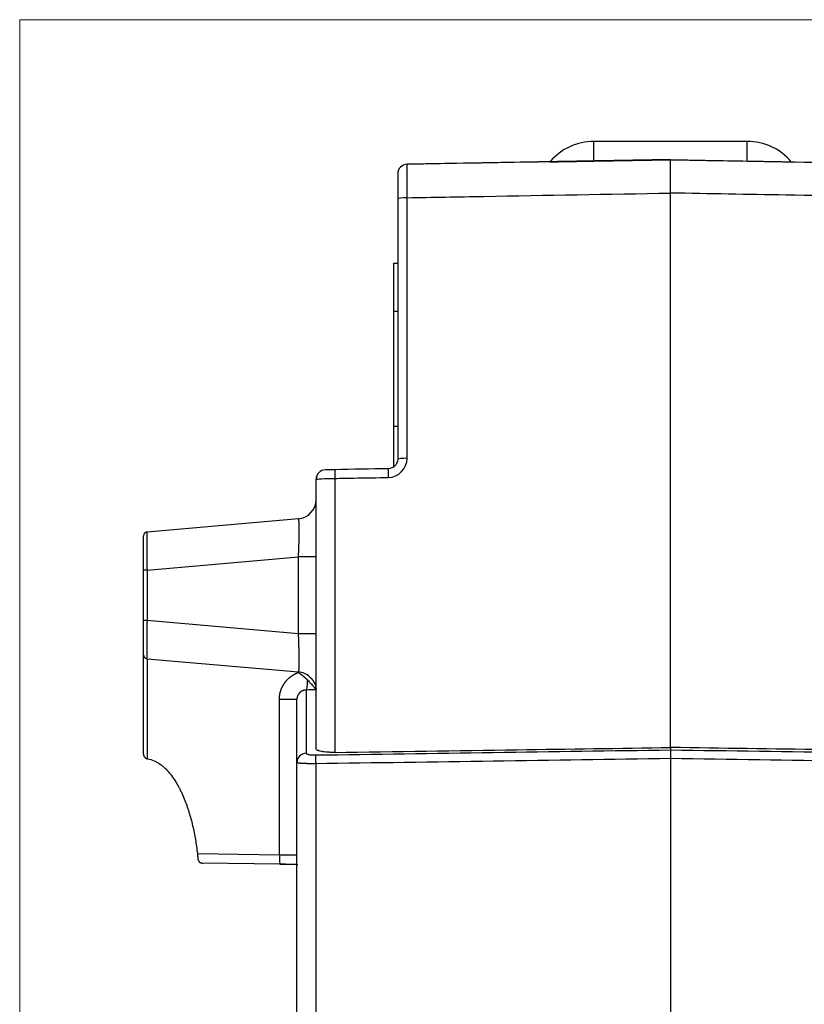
# Model space of a CAD drawing. Header units: millimetres. Extents: x 32 to 397, y 27 to 270.
# Tile 19 of 26: x 224 to 265, y 148 to 200. Entities that reach past the tile are written whole.
import ezdxf

# ---------------------------------------------------------------- set-up
doc = ezdxf.new("R2010")
doc.units = ezdxf.units.MM
doc.layers.add('1', color=7, linetype='Continuous', true_color=0xffffff)

msp = doc.modelspace()

# ---------------------------------------------------------------- linework, layer by layer
at = {"layer": '1', "color": 8, "linetype": 'Continuous', "lineweight": 18}
for p in [(224.275, 97.108), (292.194, 199.892)]:
    msp.add_line(p, (224.275, 199.892), dxfattribs=at)
at = {"layer": '1', "color": 18, "linetype": 'Continuous', "lineweight": 25}
for p, q in [((262.234, 193.542), (254.234, 193.542)), ((254.234, 192.514), (254.234, 193.542)), ((262.234, 192.514), (262.234, 193.542)), ((258.235, 192.588), (244.486, 192.348)), ((244.486, 192.343), (244.486, 192.348)), ((258.235, 192.588), (271.983, 192.348)), ((258.235, 192.583), (258.235, 192.583)), ((258.235, 161.903), (258.235, 190.842)), ((243.995, 190.536), (243.995, 176.954)), ((244.486, 177), (244.486, 190.601)), ((243.795, 187.179), (243.795, 187.18)), ((243.795, 187.18), (243.995, 187.18)), ((243.795, 184.678), (243.795, 187.179)), ((243.795, 187.179), (243.995, 187.179)), ((243.795, 178.678), (243.795, 184.678)), ((243.795, 184.678), (243.995, 184.678)), ((243.795, 176.554), (243.795, 178.678)), ((243.795, 178.678), (243.995, 178.678)), ((239.735, 161.827), (239.735, 175.896)), ((240.717, 175.95), (240.717, 161.649)), ((238.822, 173.841), (230.917, 173.149)), ((230.917, 171.157), (238.822, 171.848)), ((238.822, 167.838), (238.822, 171.848)), ((239.735, 171.848), (238.822, 171.848)), ((230.917, 171.157), (230.735, 171.157)), ((230.735, 168.529), (230.735, 171.157)), ((230.917, 171.157), (230.917, 168.529)), ((230.917, 168.529), (230.735, 168.529)), ((238.822, 167.838), (230.917, 168.529)), ((239.735, 167.838), (238.822, 167.838)), ((230.735, 161.562), (230.735, 166.736)), ((230.917, 166.537), (230.917, 161.321)), ((230.917, 166.537), (238.822, 165.845)), ((238.822, 165.82), (238.822, 165.845)), ((239.226, 164.905), (239.226, 161.605)), ((237.822, 156.31), (237.822, 164.408)), ((238.735, 161.115), (238.735, 164.407)), ((258.235, 161.903), (258.235, 161.781)), ((238.735, 119.001), (238.735, 161.115)), ((239.717, 161.053), (239.717, 119.072)), ((258.235, 161.322), (258.235, 118.805)), ((233.543, 156.37), (237.822, 156.31)), ((237.858, 155.81), (233.817, 155.867))]:
    msp.add_line(p, q, dxfattribs=at)
for centre, radius, start, end in [((254.234, 190.542), 3, 90, 139.7306), ((262.234, 190.542), 3, 40.0958, 90), ((240.235, 175.896), 0.5, 91, 180), ((238.735, 174.837), 1, 275, 0), ((230.935, 172.95), 0.2, 142.3478, 180), ((230.935, 172.95), 0.2, 95, 125.0104), ((230.935, 166.736), 0.2, 180, 217.6522), ((230.935, 166.736), 0.2, 234.9896, 265), ((238.735, 164.849), 1, 48.2673, 85)]:
    msp.add_arc(centre, radius, start, end, dxfattribs=at)
for centre, major_axis, ratio, start_param, end_param in [((244.495, 191.848), (0.217, 0.45), 1, 0.467101, 2.020444), ((244.495, 191.843), (0.5, 0), 1, 1.58825, 3.141593), ((-841.64, 173.386), (1154.739, 20.156), 0.000003, 5.962509, 5.97369), ((1336.997, 173.755), (-1133.599, 19.787), 0.000003, 0.312312, 0.323597), ((244.495, 190.536), (-0.5, 0), 0.128923, 4.729842, 6.283185), ((244.495, 176.954), (-0.5, 0), 0.092707, 4.729842, 6.283185), ((240.726, 175.905), (-0.009, 0.5), 0.015946, 0, 1.48047), ((243.512, 175.954), (-0.009, 0.5), 0.015944, 0, 1.480351), ((239.208, 165.904), (-0.015, 1), 0.087149, 3.171045, 4.207415), ((237.735, 164.407), (1, 0), 0.000175, 0, 1.48353), ((239.235, 161.115), (0.5, 0), 0.981221, 1.58825, 3.141593), ((239.726, 161.023), (-0.007, 0.5), 0.016607, 0.196968, 1.510152), ((230.985, 161.562), (0.059, 0.243), 1, 3.104836, 3.214524), ((237.865, 156.31), (-0.007, -0.5), 0.087145, 4.713782, 6.283361)]:
    msp.add_ellipse(centre, major_axis=major_axis, ratio=ratio, start_param=start_param, end_param=end_param, dxfattribs=at)
for points, degree in [([(244.486, 190.601), (244.482, 191.587), (244.482, 192.343), (244.486, 192.343)], 3), ([(258.235, 192.583), (253.652, 192.503), (249.069, 192.423), (244.486, 192.343)], 3), ([(264.249, 190.736), (262.244, 190.772), (260.239, 190.807), (258.235, 190.842)], 3), ([(271.983, 190.601), (269.405, 190.646), (266.827, 190.691), (264.249, 190.736)], 3), ([(243.503, 175.999), (244.045, 176.008), (244.486, 176.464), (244.486, 177)], 3), ([(243.995, 176.954), (243.995, 176.686), (243.774, 176.458), (243.503, 176.454)], 3), ([(243.503, 176.454), (242.575, 176.437), (241.646, 176.421), (240.717, 176.405)], 3), ([(239.735, 175.896), (239.735, 175.921), (240.176, 175.945), (240.717, 175.95)], 3), ([(239.829, 176.189), (239.736, 176.056), (239.755, 175.905)], 2), ([(230.735, 171.157), (230.735, 171.514), (230.735, 172.173), (230.735, 172.677), (230.735, 172.95), (230.735, 172.95)], 2), ([(230.735, 166.736), (230.735, 166.736), (230.735, 167.008), (230.735, 167.512), (230.735, 168.171), (230.735, 168.529)], 2), ([(239.735, 164.912), (239.565, 164.91), (239.395, 164.907), (239.226, 164.905)], 3), ([(239.735, 164.916), (239.735, 164.914), (239.735, 164.913), (239.735, 164.912)], 3), ([(239.717, 161.513), (245.89, 161.603), (252.062, 161.692), (258.235, 161.781)], 3), ([(258.235, 161.781), (264.407, 161.692), (270.58, 161.603), (276.752, 161.513)], 3), ([(258.235, 161.322), (252.062, 161.232), (245.89, 161.143), (239.717, 161.053)], 3), ([(276.752, 161.053), (270.58, 161.143), (264.407, 161.232), (258.235, 161.322)], 3), ([(233.572, 156.095), (233.572, 156.094), (233.572, 156.094), (233.572, 156.093)], 3)]:
    msp.add_open_spline(points, degree=degree, dxfattribs=at)
for points, degree, knots in [([(251.939, 192.475), (251.939, 192.475), (251.939, 192.475), (251.945, 192.475), (251.97, 192.475), (251.989, 192.475), (252.028, 192.476), (252.043, 192.476), (252.077, 192.477), (252.096, 192.477), (252.139, 192.478), (252.163, 192.478), (252.216, 192.479), (252.245, 192.479), (252.294, 192.48), (252.311, 192.48), (252.347, 192.481), (252.365, 192.481), (252.425, 192.482), (252.468, 192.483), (252.563, 192.485), (252.615, 192.486), (252.732, 192.488), (252.796, 192.489), (252.886, 192.49), (252.905, 192.49), (252.943, 192.491), (252.962, 192.491), (253.022, 192.493), (253.065, 192.493), (253.132, 192.494), (253.155, 192.495), (253.203, 192.496), (253.227, 192.496), (253.303, 192.497), (253.356, 192.498), (253.468, 192.5), (253.527, 192.501), (253.606, 192.503), (253.622, 192.503), (253.655, 192.503), (253.704, 192.504), (253.755, 192.505), (253.825, 192.506), (253.86, 192.507), (253.915, 192.508), (253.933, 192.508), (253.97, 192.509), (253.989, 192.509), (254.082, 192.511), (254.157, 192.512), (254.234, 192.514)], 3, [0, 0, 0, 0, 0.001005, 0.12588, 0.12588, 0.250754, 0.250754, 0.313191, 0.313191, 0.375628, 0.375628, 0.438066, 0.438066, 0.500503, 0.500503, 0.531721, 0.531721, 0.56294, 0.56294, 0.625377, 0.625377, 0.687814, 0.687814, 0.750251, 0.750251, 0.765861, 0.765861, 0.78147, 0.78147, 0.812689, 0.812689, 0.828298, 0.828298, 0.843907, 0.843907, 0.875126, 0.875126, 0.906344, 0.906344, 0.914149, 0.914149, 0.921954, 0.937563, 0.937563, 0.953172, 0.953172, 0.960977, 0.960977, 0.968781, 0.968781, 1, 1, 1, 1]), ([(258.235, 192.583), (260.239, 192.548), (262.244, 192.513), (266.827, 192.433), (269.405, 192.388), (271.983, 192.343)], 3, [0, 0, 0, 0, 0.437433, 0.437433, 1, 1, 1, 1]), ([(258.235, 190.842), (258.235, 190.962), (258.235, 191.079), (258.235, 191.25), (258.235, 191.306), (258.235, 191.389), (258.235, 191.416), (258.235, 191.47), (258.235, 191.498), (258.235, 191.631), (258.235, 191.731), (258.235, 191.871), (258.235, 191.916), (258.235, 191.982), (258.235, 192.003), (258.235, 192.045), (258.235, 192.066), (258.235, 192.165), (258.235, 192.235), (258.235, 192.328), (258.235, 192.356), (258.235, 192.396), (258.235, 192.408), (258.235, 192.432), (258.235, 192.443), (258.235, 192.496), (258.235, 192.528), (258.235, 192.561), (258.235, 192.569), (258.235, 192.58), (258.235, 192.583), (258.235, 192.583)], 3, [0, 0, 0, 0, 0.125, 0.125, 0.1875, 0.1875, 0.21875, 0.21875, 0.25, 0.25, 0.375, 0.375, 0.4375, 0.4375, 0.46875, 0.46875, 0.5, 0.5, 0.625, 0.625, 0.6875, 0.6875, 0.71875, 0.71875, 0.75, 0.75, 0.875, 0.875, 0.9375, 0.9375, 1, 1, 1, 1]), ([(262.234, 192.514), (262.31, 192.512), (262.386, 192.511), (262.498, 192.509), (262.535, 192.508), (262.608, 192.507), (262.644, 192.506), (262.749, 192.505), (262.816, 192.503), (262.912, 192.502), (262.942, 192.501), (263.002, 192.5), (263.031, 192.5), (263.116, 192.498), (263.169, 192.497), (263.245, 192.496), (263.269, 192.496), (263.317, 192.495), (263.34, 192.494), (263.408, 192.493), (263.45, 192.492), (263.53, 192.491), (263.567, 192.49), (263.675, 192.489), (263.739, 192.488), (263.812, 192.486), (263.826, 192.486), (263.854, 192.486), (263.895, 192.485), (263.932, 192.484), (264.004, 192.483), (264.047, 192.482), (264.125, 192.481), (264.16, 192.48), (264.224, 192.479), (264.253, 192.479), (264.305, 192.478), (264.329, 192.478), (264.393, 192.477), (264.426, 192.476), (264.459, 192.476), (264.465, 192.475), (264.476, 192.475), (264.492, 192.475), (264.504, 192.475), (264.522, 192.475), (264.528, 192.475), (264.528, 192.475), (264.528, 192.475)], 3, [0, 0, 0, 0, 0.031238, 0.031238, 0.046857, 0.046857, 0.062476, 0.062476, 0.093715, 0.093715, 0.109334, 0.109334, 0.124953, 0.124953, 0.156191, 0.156191, 0.17181, 0.17181, 0.187429, 0.187429, 0.218668, 0.218668, 0.249906, 0.249906, 0.312382, 0.312382, 0.328002, 0.328002, 0.343621, 0.374859, 0.374859, 0.437335, 0.437335, 0.499812, 0.499812, 0.562288, 0.562288, 0.624765, 0.624765, 0.749718, 0.749718, 0.780956, 0.780956, 0.812194, 0.874671, 0.874671, 0.999624, 1, 1, 1, 1]), ([(243.995, 191.843), (243.995, 191.843), (243.995, 191.843), (243.995, 191.842), (243.995, 191.842), (243.995, 191.84), (243.995, 191.839), (243.995, 191.837), (243.995, 191.834), (243.995, 191.831), (243.995, 191.827), (243.995, 191.822), (243.995, 191.816), (243.995, 191.81), (243.995, 191.802), (243.995, 191.793), (243.995, 191.784), (243.995, 191.773), (243.995, 191.76), (243.995, 191.731), (243.995, 191.681), (243.995, 191.605), (243.995, 191.536), (243.995, 191.463), (243.995, 191.38), (243.995, 191.279), (243.995, 191.169), (243.995, 191.078), (243.995, 191.014), (243.995, 190.978), (243.995, 190.941), (243.995, 190.905), (243.995, 190.868), (243.995, 190.832), (243.995, 190.795), (243.995, 190.758), (243.995, 190.721), (243.995, 190.684), (243.995, 190.647), (243.995, 190.61), (243.995, 190.573), (243.995, 190.549), (243.995, 190.536)], 3, [0, 0, 0, 0, 0.009096, 0.018769, 0.029014, 0.039828, 0.05121, 0.063155, 0.075663, 0.088729, 0.102353, 0.116533, 0.131267, 0.146553, 0.162392, 0.178782, 0.195724, 0.213217, 0.231262, 0.24986, 0.332328, 0.401357, 0.457105, 0.499626, 0.560721, 0.62268, 0.685558, 0.749435, 0.768095, 0.786626, 0.805029, 0.823308, 0.841466, 0.859507, 0.877433, 0.895248, 0.912956, 0.930559, 0.948062, 0.965467, 0.982779, 1, 1, 1, 1]), ([(244.486, 190.601), (245.819, 190.624), (247.152, 190.648), (251.735, 190.728), (254.985, 190.785), (258.235, 190.842)], 3, [0, 0, 0, 0, 0.290857, 0.290857, 1, 1, 1, 1]), ([(240.717, 176.405), (240.684, 176.404), (240.65, 176.404), (240.563, 176.402), (240.509, 176.401), (240.414, 176.4), (240.371, 176.399), (240.301, 176.398), (240.273, 176.397), (240.236, 176.397), (240.226, 176.396), (240.226, 176.396)], 3, [0, 0, 0, 0, 0.128814, 0.128814, 0.345652, 0.345652, 0.563394, 0.563394, 0.781716, 0.781716, 1, 1, 1, 1]), ([(240.717, 175.95), (241.05, 175.956), (241.384, 175.962), (242.312, 175.978), (242.908, 175.988), (243.503, 175.999)], 3, [0, 0, 0, 0, 0.358814, 0.358814, 1, 1, 1, 1]), ([(238.822, 171.848), (238.822, 171.848), (238.826, 171.958), (238.835, 172.174), (238.845, 172.487), (238.852, 172.777), (238.856, 173.037), (238.857, 173.2), (238.857, 173.287), (238.857, 173.313), (238.857, 173.338), (238.857, 173.363), (238.857, 173.387), (238.857, 173.41), (238.856, 173.433), (238.856, 173.456), (238.855, 173.478), (238.855, 173.5), (238.855, 173.521), (238.854, 173.541), (238.853, 173.561), (238.853, 173.581), (238.852, 173.599), (238.851, 173.617), (238.851, 173.635), (238.85, 173.652), (238.849, 173.668), (238.848, 173.684), (238.847, 173.699), (238.846, 173.713), (238.845, 173.726), (238.844, 173.739), (238.843, 173.751), (238.842, 173.763), (238.841, 173.773), (238.84, 173.783), (238.838, 173.792), (238.837, 173.801), (238.836, 173.809), (238.834, 173.815), (238.833, 173.821), (238.832, 173.827), (238.83, 173.831), (238.828, 173.835), (238.827, 173.838), (238.825, 173.84), (238.823, 173.841), (238.822, 173.841), (238.822, 173.841)], 3, [0, 0, 0, 0, 0.000113, 0.104779, 0.207016, 0.306888, 0.40446, 0.499805, 0.51161, 0.52345, 0.535324, 0.547232, 0.559174, 0.571152, 0.583164, 0.595211, 0.607293, 0.61941, 0.631563, 0.643751, 0.655975, 0.668235, 0.680531, 0.692863, 0.705231, 0.717636, 0.730077, 0.742555, 0.755069, 0.767621, 0.780209, 0.792835, 0.805498, 0.818198, 0.830936, 0.843711, 0.856525, 0.869376, 0.882265, 0.895193, 0.908159, 0.921163, 0.934205, 0.947287, 0.960406, 0.973565, 0.986763, 1, 1, 1, 1]), ([(230.915, 173.139), (230.898, 173.139), (230.864, 173.134), (230.814, 173.111), (230.772, 173.071), (230.754, 173.038), (230.747, 173.02)], 3, [0, 0, 0, 0, 0.243331, 0.494816, 0.74915, 1, 1, 1, 1]), ([(230.917, 173.149), (230.917, 173.149), (230.917, 173.149), (230.917, 173.149), (230.917, 173.148), (230.916, 173.147), (230.916, 173.146), (230.916, 173.145), (230.916, 173.143), (230.916, 173.141), (230.915, 173.139), (230.915, 173.137), (230.915, 173.135), (230.915, 173.132), (230.915, 173.129), (230.915, 173.126), (230.914, 173.122), (230.914, 173.119), (230.914, 173.115), (230.914, 173.111), (230.914, 173.107), (230.914, 173.102), (230.914, 173.097), (230.913, 173.092), (230.913, 173.087), (230.913, 173.082), (230.913, 173.076), (230.913, 173.07), (230.913, 173.064), (230.913, 173.058), (230.912, 173.052), (230.912, 173.045), (230.912, 173.038), (230.912, 173.031), (230.912, 173.024), (230.912, 173.017), (230.912, 173.009), (230.912, 173.001), (230.912, 172.993), (230.911, 172.985), (230.911, 172.977), (230.911, 172.968), (230.911, 172.96), (230.911, 172.951), (230.911, 172.942), (230.911, 172.932), (230.911, 172.923), (230.911, 172.913), (230.911, 172.903), (230.911, 172.893), (230.911, 172.883), (230.911, 172.873), (230.911, 172.862), (230.91, 172.852), (230.91, 172.841), (230.91, 172.83), (230.91, 172.819), (230.91, 172.808), (230.91, 172.796), (230.91, 172.785), (230.91, 172.773), (230.91, 172.761), (230.91, 172.749), (230.91, 172.737), (230.91, 172.724), (230.91, 172.712), (230.91, 172.699), (230.91, 172.687), (230.91, 172.674), (230.91, 172.661), (230.91, 172.647), (230.91, 172.634), (230.91, 172.621), (230.91, 172.607), (230.91, 172.594), (230.91, 172.58), (230.91, 172.562), (230.91, 172.54), (230.91, 172.513), (230.91, 172.485), (230.91, 172.457), (230.91, 172.429), (230.91, 172.399), (230.91, 172.37), (230.91, 172.34), (230.91, 172.309), (230.91, 172.278), (230.91, 172.246), (230.91, 172.214), (230.911, 172.181), (230.911, 172.148), (230.911, 172.114), (230.911, 172.08), (230.911, 172.046), (230.911, 172.011), (230.911, 171.976), (230.912, 171.94), (230.912, 171.904), (230.912, 171.867), (230.912, 171.83), (230.912, 171.793), (230.913, 171.755), (230.913, 171.717), (230.913, 171.679), (230.913, 171.64), (230.914, 171.601), (230.914, 171.562), (230.914, 171.522), (230.914, 171.483), (230.915, 171.443), (230.915, 171.402), (230.915, 171.362), (230.916, 171.321), (230.916, 171.28), (230.916, 171.239), (230.917, 171.198), (230.917, 171.171), (230.917, 171.157)], 3, [0, 0, 0, 0, 0.007032, 0.014053, 0.021065, 0.028066, 0.035058, 0.04204, 0.049011, 0.055973, 0.062924, 0.069866, 0.076798, 0.083719, 0.090631, 0.097533, 0.104425, 0.111307, 0.118179, 0.125041, 0.131893, 0.138735, 0.145568, 0.15239, 0.159203, 0.166005, 0.172798, 0.179581, 0.186354, 0.193117, 0.199871, 0.206614, 0.213348, 0.220072, 0.226786, 0.23349, 0.240184, 0.246869, 0.253543, 0.260209, 0.266864, 0.273509, 0.280145, 0.286771, 0.293387, 0.299993, 0.30659, 0.313177, 0.319754, 0.326322, 0.33288, 0.339428, 0.345966, 0.352495, 0.359014, 0.365524, 0.372023, 0.378514, 0.384994, 0.391465, 0.397926, 0.404378, 0.41082, 0.417252, 0.423675, 0.430088, 0.436492, 0.442886, 0.44927, 0.455645, 0.46201, 0.468366, 0.474713, 0.481049, 0.487377, 0.493694, 0.500003, 0.511819, 0.52367, 0.535555, 0.547475, 0.559429, 0.571418, 0.583441, 0.5955, 0.607593, 0.619721, 0.631884, 0.644081, 0.656314, 0.668582, 0.680885, 0.693223, 0.705596, 0.718004, 0.730448, 0.742927, 0.755442, 0.767992, 0.780577, 0.793198, 0.805854, 0.818546, 0.831274, 0.844038, 0.856837, 0.869672, 0.882543, 0.895449, 0.908392, 0.921371, 0.934385, 0.947436, 0.960523, 0.973646, 0.986805, 1, 1, 1, 1]), ([(230.917, 168.529), (230.917, 168.522), (230.917, 168.508), (230.917, 168.486), (230.917, 168.465), (230.916, 168.443), (230.916, 168.422), (230.916, 168.4), (230.916, 168.379), (230.916, 168.358), (230.915, 168.336), (230.915, 168.315), (230.915, 168.294), (230.915, 168.272), (230.915, 168.251), (230.914, 168.23), (230.914, 168.209), (230.914, 168.187), (230.914, 168.166), (230.914, 168.145), (230.913, 168.124), (230.913, 168.103), (230.913, 168.082), (230.913, 168.061), (230.913, 168.041), (230.912, 168.02), (230.912, 167.999), (230.912, 167.979), (230.912, 167.958), (230.912, 167.937), (230.911, 167.917), (230.911, 167.897), (230.911, 167.876), (230.911, 167.856), (230.911, 167.836), (230.91, 167.816), (230.91, 167.796), (230.91, 167.776), (230.91, 167.756), (230.91, 167.737), (230.91, 167.717), (230.909, 167.697), (230.909, 167.678), (230.909, 167.659), (230.909, 167.639), (230.909, 167.62), (230.909, 167.601), (230.909, 167.582), (230.908, 167.564), (230.908, 167.545), (230.908, 167.526), (230.908, 167.508), (230.908, 167.49), (230.908, 167.471), (230.908, 167.453), (230.908, 167.435), (230.908, 167.417), (230.907, 167.4), (230.907, 167.382), (230.907, 167.365), (230.907, 167.347), (230.907, 167.33), (230.907, 167.313), (230.907, 167.296), (230.907, 167.28), (230.907, 167.263), (230.907, 167.246), (230.907, 167.23), (230.907, 167.214), (230.907, 167.198), (230.907, 167.182), (230.907, 167.166), (230.907, 167.151), (230.907, 167.136), (230.907, 167.12), (230.907, 167.105), (230.907, 167.09), (230.907, 167.076), (230.907, 167.061), (230.907, 167.047), (230.907, 167.032), (230.907, 167.018), (230.907, 167.005), (230.907, 166.991), (230.907, 166.977), (230.907, 166.964), (230.907, 166.951), (230.907, 166.938), (230.907, 166.925), (230.907, 166.912), (230.907, 166.9), (230.907, 166.888), (230.908, 166.876), (230.908, 166.864), (230.908, 166.852), (230.908, 166.841), (230.908, 166.829), (230.908, 166.818), (230.908, 166.808), (230.908, 166.797), (230.908, 166.786), (230.909, 166.776), (230.909, 166.766), (230.909, 166.756), (230.909, 166.746), (230.909, 166.737), (230.909, 166.728), (230.909, 166.719), (230.91, 166.71), (230.91, 166.701), (230.91, 166.693), (230.91, 166.685), (230.91, 166.677), (230.91, 166.669), (230.911, 166.661), (230.911, 166.654), (230.911, 166.647), (230.911, 166.64), (230.911, 166.633), (230.912, 166.627), (230.912, 166.621), (230.912, 166.614), (230.912, 166.609), (230.912, 166.603), (230.913, 166.598), (230.913, 166.593), (230.913, 166.588), (230.913, 166.583), (230.913, 166.578), (230.914, 166.574), (230.914, 166.57), (230.914, 166.566), (230.914, 166.563), (230.914, 166.559), (230.915, 166.556), (230.915, 166.553), (230.915, 166.551), (230.915, 166.549), (230.915, 166.547), (230.915, 166.547)], 3, [0, 0, 0, 0, 0.007331, 0.014661, 0.021991, 0.02932, 0.036648, 0.043976, 0.051303, 0.05863, 0.065956, 0.073282, 0.080607, 0.087932, 0.095256, 0.10258, 0.109903, 0.117225, 0.124547, 0.131869, 0.13919, 0.146511, 0.153831, 0.161151, 0.168471, 0.17579, 0.183108, 0.190427, 0.197744, 0.205062, 0.212379, 0.219696, 0.227012, 0.234328, 0.241643, 0.248959, 0.256274, 0.263588, 0.270903, 0.278217, 0.28553, 0.292844, 0.300157, 0.30747, 0.314782, 0.322095, 0.329407, 0.336719, 0.34403, 0.351342, 0.358653, 0.365964, 0.373275, 0.380585, 0.387896, 0.395206, 0.402516, 0.409826, 0.417136, 0.424446, 0.431755, 0.439065, 0.446374, 0.453684, 0.460993, 0.468302, 0.475611, 0.48292, 0.490229, 0.497537, 0.504846, 0.512155, 0.519464, 0.526772, 0.534081, 0.54139, 0.548698, 0.556007, 0.563316, 0.570625, 0.577933, 0.585242, 0.592551, 0.59986, 0.607169, 0.614478, 0.621788, 0.629097, 0.636406, 0.643716, 0.651026, 0.658336, 0.665646, 0.672956, 0.680266, 0.687576, 0.694887, 0.702198, 0.709509, 0.71682, 0.724132, 0.731443, 0.738755, 0.746067, 0.75338, 0.760692, 0.768005, 0.775318, 0.782632, 0.789945, 0.797259, 0.804574, 0.811888, 0.819203, 0.826519, 0.833834, 0.84115, 0.848466, 0.855783, 0.8631, 0.870418, 0.877735, 0.885054, 0.892372, 0.899691, 0.907011, 0.914331, 0.921651, 0.928972, 0.936293, 0.943614, 0.950937, 0.958259, 0.965582, 0.972906, 0.98023, 0.987555, 0.99488, 1, 1, 1, 1]), ([(238.822, 165.845), (238.822, 165.845), (238.823, 165.845), (238.824, 165.845), (238.825, 165.846), (238.825, 165.847), (238.826, 165.848), (238.827, 165.849), (238.828, 165.85), (238.829, 165.852), (238.83, 165.854), (238.831, 165.856), (238.831, 165.859), (238.832, 165.861), (238.833, 165.864), (238.834, 165.867), (238.834, 165.871), (238.835, 165.874), (238.836, 165.878), (238.837, 165.882), (238.837, 165.886), (238.838, 165.891), (238.839, 165.895), (238.839, 165.9), (238.84, 165.905), (238.841, 165.911), (238.841, 165.916), (238.842, 165.922), (238.843, 165.928), (238.843, 165.934), (238.844, 165.94), (238.844, 165.947), (238.845, 165.954), (238.845, 165.961), (238.846, 165.968), (238.846, 165.975), (238.847, 165.983), (238.847, 165.99), (238.848, 165.998), (238.848, 166.006), (238.849, 166.015), (238.849, 166.023), (238.85, 166.032), (238.85, 166.041), (238.851, 166.05), (238.851, 166.059), (238.851, 166.069), (238.852, 166.078), (238.852, 166.088), (238.853, 166.098), (238.853, 166.108), (238.853, 166.118), (238.854, 166.129), (238.854, 166.139), (238.854, 166.15), (238.854, 166.161), (238.855, 166.172), (238.855, 166.183), (238.855, 166.195), (238.855, 166.206), (238.856, 166.218), (238.856, 166.23), (238.856, 166.242), (238.856, 166.254), (238.856, 166.267), (238.857, 166.279), (238.857, 166.292), (238.857, 166.304), (238.857, 166.317), (238.857, 166.33), (238.857, 166.343), (238.857, 166.357), (238.857, 166.37), (238.857, 166.383), (238.857, 166.397), (238.857, 166.411), (238.857, 166.429), (238.857, 166.451), (238.857, 166.478), (238.857, 166.506), (238.857, 166.534), (238.857, 166.562), (238.857, 166.591), (238.856, 166.621), (238.856, 166.651), (238.855, 166.682), (238.855, 166.713), (238.855, 166.745), (238.854, 166.777), (238.853, 166.81), (238.853, 166.843), (238.852, 166.877), (238.851, 166.911), (238.851, 166.946), (238.85, 166.981), (238.849, 167.016), (238.848, 167.052), (238.847, 167.088), (238.846, 167.125), (238.845, 167.162), (238.844, 167.199), (238.843, 167.237), (238.842, 167.275), (238.841, 167.314), (238.84, 167.353), (238.838, 167.392), (238.837, 167.431), (238.836, 167.471), (238.834, 167.511), (238.833, 167.551), (238.832, 167.591), (238.83, 167.632), (238.828, 167.673), (238.827, 167.714), (238.825, 167.755), (238.823, 167.796), (238.822, 167.824), (238.822, 167.838)], 3, [0, 0, 0, 0, 0.00706, 0.014108, 0.021146, 0.028172, 0.035187, 0.042192, 0.049185, 0.056168, 0.063139, 0.0701, 0.07705, 0.083989, 0.090916, 0.097834, 0.10474, 0.111635, 0.11852, 0.125394, 0.132257, 0.139109, 0.145951, 0.152781, 0.159602, 0.166411, 0.17321, 0.179998, 0.186776, 0.193543, 0.200299, 0.207045, 0.21378, 0.220505, 0.227219, 0.233923, 0.240616, 0.247299, 0.253972, 0.260634, 0.267285, 0.273927, 0.280558, 0.287178, 0.293788, 0.300388, 0.306978, 0.313558, 0.320127, 0.326686, 0.333235, 0.339774, 0.346302, 0.352821, 0.359329, 0.365827, 0.372316, 0.378794, 0.385262, 0.39172, 0.398168, 0.404607, 0.411035, 0.417454, 0.423862, 0.430261, 0.43665, 0.443029, 0.449398, 0.455758, 0.462107, 0.468447, 0.474778, 0.481099, 0.48741, 0.493711, 0.500003, 0.511804, 0.523638, 0.535507, 0.547411, 0.559349, 0.571321, 0.583329, 0.595371, 0.607448, 0.619561, 0.631709, 0.643892, 0.656112, 0.668367, 0.680658, 0.692985, 0.705348, 0.717748, 0.730184, 0.742657, 0.755166, 0.767713, 0.780296, 0.792917, 0.805575, 0.81827, 0.831003, 0.843773, 0.856582, 0.869428, 0.882312, 0.895234, 0.908195, 0.921194, 0.934231, 0.947307, 0.960422, 0.973576, 0.986768, 1, 1, 1, 1]), ([(230.747, 166.666), (230.754, 166.648), (230.772, 166.615), (230.814, 166.575), (230.864, 166.552), (230.898, 166.547), (230.915, 166.547)], 3, [0, 0, 0, 0, 0.25085, 0.505184, 0.756669, 1, 1, 1, 1]), ([(237.822, 164.408), (237.822, 164.64), (237.892, 164.862), (237.962, 165.083), (238.098, 165.274), (238.231, 165.462), (238.418, 165.604), (238.602, 165.743), (238.822, 165.82)], 2, [0, 0, 0, 0.25, 0.25, 0.5, 0.5, 0.75, 0.75, 1, 1, 1]), ([(238.822, 165.82), (238.827, 165.816), (238.837, 165.809), (238.853, 165.798), (238.868, 165.786), (238.883, 165.775), (238.899, 165.764), (238.914, 165.752), (238.93, 165.74), (238.945, 165.728), (238.961, 165.716), (238.976, 165.704), (238.992, 165.692), (239.007, 165.68), (239.023, 165.667), (239.038, 165.655), (239.053, 165.642), (239.069, 165.629), (239.084, 165.616), (239.099, 165.603), (239.115, 165.59), (239.13, 165.576), (239.145, 165.563), (239.16, 165.549), (239.175, 165.536), (239.19, 165.522), (239.205, 165.508), (239.22, 165.494), (239.234, 165.48), (239.249, 165.465), (239.263, 165.451), (239.278, 165.436), (239.287, 165.426), (239.292, 165.422)], 3, [0, 0, 0, 0, 0.02951, 0.0592, 0.089071, 0.119122, 0.149354, 0.179767, 0.210363, 0.241141, 0.272101, 0.303243, 0.334569, 0.366079, 0.397772, 0.429649, 0.461711, 0.493957, 0.526388, 0.559005, 0.591807, 0.624795, 0.657969, 0.691329, 0.724876, 0.75861, 0.792531, 0.826639, 0.860935, 0.895419, 0.930091, 0.964951, 1, 1, 1, 1]), ([(239.4, 165.595), (239.404, 165.592), (239.413, 165.584), (239.425, 165.573), (239.437, 165.561), (239.449, 165.55), (239.46, 165.538), (239.471, 165.526), (239.483, 165.514), (239.494, 165.502), (239.504, 165.49), (239.515, 165.478), (239.525, 165.465), (239.535, 165.453), (239.545, 165.441), (239.554, 165.428), (239.564, 165.416), (239.573, 165.403), (239.581, 165.39), (239.59, 165.378), (239.598, 165.365), (239.606, 165.352), (239.614, 165.339), (239.622, 165.327), (239.629, 165.314), (239.636, 165.301), (239.643, 165.289), (239.649, 165.276), (239.656, 165.264), (239.662, 165.251), (239.668, 165.237), (239.675, 165.222), (239.682, 165.205), (239.688, 165.188), (239.695, 165.17), (239.701, 165.15), (239.708, 165.13), (239.714, 165.106), (239.72, 165.08), (239.725, 165.053), (239.729, 165.027), (239.732, 165.005), (239.733, 164.988), (239.734, 164.977), (239.734, 164.971), (239.734, 164.966), (239.734, 164.961), (239.734, 164.957), (239.735, 164.953), (239.735, 164.95), (239.735, 164.948), (239.735, 164.946), (239.735, 164.945), (239.735, 164.945), (239.735, 164.945)], 3, [0, 0, 0, 0, 0.018845, 0.037729, 0.056651, 0.07561, 0.094606, 0.113638, 0.132705, 0.151806, 0.170941, 0.190109, 0.209309, 0.228542, 0.247805, 0.2671, 0.286425, 0.30578, 0.325164, 0.344577, 0.364019, 0.38349, 0.402988, 0.422515, 0.442069, 0.461651, 0.48126, 0.500897, 0.519055, 0.53875, 0.55998, 0.582745, 0.607041, 0.632864, 0.660208, 0.689064, 0.719425, 0.75128, 0.793775, 0.835551, 0.876588, 0.907994, 0.939087, 0.949626, 0.959159, 0.967688, 0.975215, 0.981743, 0.987273, 0.991806, 0.995344, 0.997888, 0.999439, 1, 1, 1, 1]), ([(239.292, 165.422), (239.321, 165.391), (239.35, 165.361), (239.392, 165.317), (239.406, 165.302), (239.433, 165.274), (239.446, 165.259), (239.485, 165.218), (239.509, 165.191), (239.556, 165.14), (239.578, 165.116), (239.608, 165.081), (239.623, 165.065), (239.637, 165.049), (239.646, 165.038), (239.65, 165.033), (239.671, 165.009), (239.685, 164.991), (239.703, 164.968), (239.708, 164.961), (239.718, 164.948), (239.722, 164.942), (239.731, 164.927), (239.735, 164.92), (239.735, 164.916)], 3, [0, 0, 0, 0, 0.125, 0.125, 0.1875, 0.1875, 0.25, 0.25, 0.375, 0.375, 0.5, 0.5, 0.5625, 0.59375, 0.59375, 0.625, 0.625, 0.75, 0.75, 0.8125, 0.8125, 0.875, 0.875, 1, 1, 1, 1]), ([(239.226, 164.905), (239.222, 164.905), (239.216, 164.905), (239.205, 164.904), (239.195, 164.903), (239.185, 164.903), (239.174, 164.902), (239.164, 164.9), (239.154, 164.899), (239.144, 164.897), (239.134, 164.895), (239.124, 164.893), (239.115, 164.891), (239.105, 164.889), (239.095, 164.886), (239.086, 164.883), (239.076, 164.88), (239.067, 164.877), (239.058, 164.874), (239.048, 164.87), (239.039, 164.866), (239.03, 164.863), (239.021, 164.859), (239.013, 164.854), (239.004, 164.85), (238.995, 164.845), (238.987, 164.841), (238.979, 164.836), (238.97, 164.831), (238.962, 164.826), (238.954, 164.821), (238.947, 164.815), (238.939, 164.81), (238.931, 164.804), (238.924, 164.799), (238.917, 164.793), (238.909, 164.787), (238.902, 164.781), (238.895, 164.774), (238.889, 164.768), (238.882, 164.762), (238.876, 164.755), (238.869, 164.748), (238.863, 164.742), (238.857, 164.735), (238.851, 164.728), (238.845, 164.721), (238.84, 164.714), (238.834, 164.707), (238.829, 164.7), (238.824, 164.692), (238.819, 164.685), (238.814, 164.678), (238.809, 164.67), (238.805, 164.662), (238.8, 164.655), (238.796, 164.647), (238.792, 164.64), (238.788, 164.632), (238.784, 164.624), (238.78, 164.616), (238.777, 164.608), (238.773, 164.6), (238.77, 164.592), (238.767, 164.584), (238.764, 164.576), (238.761, 164.568), (238.758, 164.56), (238.756, 164.552), (238.754, 164.544), (238.751, 164.536), (238.749, 164.528), (238.747, 164.52), (238.746, 164.512), (238.744, 164.504), (238.742, 164.496), (238.741, 164.488), (238.74, 164.48), (238.739, 164.472), (238.738, 164.463), (238.737, 164.455), (238.736, 164.447), (238.736, 164.439), (238.735, 164.431), (238.735, 164.423), (238.735, 164.415), (238.735, 164.41), (238.735, 164.407)], 3, [0, 0, 0, 0, 0.01363, 0.027212, 0.040745, 0.05423, 0.067667, 0.081056, 0.094397, 0.10769, 0.120935, 0.134133, 0.147284, 0.160387, 0.173443, 0.186452, 0.199414, 0.212329, 0.225197, 0.23802, 0.250795, 0.263525, 0.276208, 0.288846, 0.301438, 0.313984, 0.326484, 0.33894, 0.35135, 0.363715, 0.376035, 0.38831, 0.400541, 0.412728, 0.42487, 0.436968, 0.449023, 0.461033, 0.473, 0.484924, 0.496804, 0.508641, 0.520436, 0.532187, 0.543897, 0.555563, 0.567188, 0.578771, 0.590312, 0.601811, 0.613269, 0.624686, 0.636062, 0.647397, 0.658692, 0.669946, 0.681159, 0.692333, 0.703467, 0.714562, 0.725617, 0.736633, 0.74761, 0.758549, 0.769449, 0.780311, 0.791135, 0.801921, 0.812669, 0.82338, 0.834054, 0.844691, 0.855292, 0.865856, 0.876384, 0.886877, 0.897333, 0.907755, 0.918141, 0.928493, 0.93881, 0.949092, 0.959341, 0.969555, 0.979737, 0.989885, 1, 1, 1, 1]), ([(240.717, 161.649), (243.89, 161.695), (247.063, 161.741), (252.903, 161.826), (255.569, 161.865), (258.235, 161.903)], 3, [0, 0, 0, 0, 0.543424, 0.543424, 1, 1, 1, 1]), ([(275.752, 161.649), (272.579, 161.695), (269.406, 161.741), (263.567, 161.826), (260.901, 161.865), (258.235, 161.903)], 3, [0, 0, 0, 0, 0.543424, 0.543424, 1, 1, 1, 1]), ([(230.735, 161.562), (230.735, 161.556), (230.735, 161.55), (230.736, 161.538), (230.736, 161.532), (230.739, 161.514), (230.741, 161.502), (230.748, 161.479), (230.753, 161.467), (230.764, 161.444), (230.77, 161.433), (230.785, 161.411), (230.793, 161.401), (230.807, 161.386), (230.812, 161.381), (230.823, 161.371), (230.834, 161.362), (230.846, 161.353), (230.859, 161.345), (230.866, 161.342), (230.887, 161.331), (230.901, 161.325), (230.917, 161.321)], 3, [0, 0, 0, 0, 0.0625, 0.0625, 0.125, 0.125, 0.25, 0.25, 0.375, 0.375, 0.5, 0.5, 0.625, 0.625, 0.6875, 0.6875, 0.75, 0.8125, 0.8125, 0.875, 0.875, 1, 1, 1, 1]), ([(239.226, 161.605), (239.226, 161.604), (239.226, 161.603), (239.226, 161.601), (239.227, 161.598), (239.228, 161.596), (239.229, 161.594), (239.23, 161.592), (239.232, 161.59), (239.234, 161.587), (239.236, 161.585), (239.238, 161.583), (239.241, 161.581), (239.244, 161.579), (239.247, 161.577), (239.25, 161.575), (239.254, 161.573), (239.258, 161.571), (239.272, 161.563), (239.303, 161.552), (239.354, 161.54), (239.401, 161.532), (239.44, 161.526), (239.481, 161.522), (239.517, 161.519), (239.545, 161.517), (239.566, 161.516), (239.587, 161.515), (239.608, 161.514), (239.629, 161.514), (239.651, 161.513), (239.673, 161.513), (239.695, 161.513), (239.71, 161.513), (239.717, 161.513)], 3, [0, 0, 0, 0, 0.014896, 0.029733, 0.044517, 0.059254, 0.073953, 0.088619, 0.103261, 0.117884, 0.132496, 0.147104, 0.161716, 0.176338, 0.190977, 0.205641, 0.220336, 0.23507, 0.249849, 0.375177, 0.49934, 0.562516, 0.624804, 0.686821, 0.749194, 0.777145, 0.804941, 0.832641, 0.8603, 0.887978, 0.91573, 0.943614, 0.971685, 1, 1, 1, 1]), ([(240.717, 161.649), (240.651, 161.648), (240.586, 161.649), (240.49, 161.651), (240.459, 161.652), (240.412, 161.654), (240.396, 161.655), (240.365, 161.657), (240.35, 161.658), (240.275, 161.663), (240.219, 161.668), (240.152, 161.676), (240.139, 161.678), (240.113, 161.681), (240.1, 161.683), (240.063, 161.689), (240.039, 161.692), (239.972, 161.705), (239.932, 161.714), (239.887, 161.727), (239.879, 161.729), (239.863, 161.734), (239.839, 161.742), (239.806, 161.756), (239.785, 161.767), (239.767, 161.778), (239.759, 161.784), (239.741, 161.802), (239.735, 161.815), (239.735, 161.827)], 3, [0, 0, 0, 0, 0.125, 0.125, 0.1875, 0.1875, 0.21875, 0.21875, 0.25, 0.25, 0.375, 0.375, 0.40625, 0.40625, 0.4375, 0.4375, 0.5, 0.5, 0.625, 0.625, 0.65625, 0.65625, 0.6875, 0.75, 0.8125, 0.8125, 0.875, 0.875, 1, 1, 1, 1]), ([(258.235, 161.781), (258.235, 161.776), (258.235, 161.761), (258.235, 161.737), (258.235, 161.717), (258.235, 161.709), (258.235, 161.694), (258.235, 161.685), (258.235, 161.659), (258.235, 161.64), (258.235, 161.609), (258.235, 161.599), (258.235, 161.577), (258.235, 161.565), (258.235, 161.531), (258.235, 161.506), (258.235, 161.468), (258.235, 161.455), (258.235, 161.429), (258.235, 161.416), (258.235, 161.376), (258.235, 161.349), (258.235, 161.322)], 3, [0, 0, 0, 0, 0.125, 0.25, 0.25, 0.3125, 0.3125, 0.375, 0.375, 0.5, 0.5, 0.5625, 0.5625, 0.625, 0.625, 0.75, 0.75, 0.8125, 0.8125, 0.875, 0.875, 1, 1, 1, 1]), ([(230.944, 161.315), (231.065, 161.295), (231.182, 161.258), (231.323, 161.195), (231.351, 161.182), (231.406, 161.153), (231.433, 161.138), (231.512, 161.092), (231.563, 161.058), (231.662, 160.986), (231.71, 160.948), (231.78, 160.888), (231.803, 160.868), (231.848, 160.826), (231.871, 160.805), (231.98, 160.696), (232.061, 160.604), (232.213, 160.412), (232.284, 160.313), (232.418, 160.108), (232.481, 160.003), (232.57, 159.841), (232.599, 159.787), (232.655, 159.678), (232.682, 159.622), (232.76, 159.456), (232.81, 159.343), (232.902, 159.116), (232.946, 159.002), (233.008, 158.828), (233.028, 158.769), (233.067, 158.653), (233.086, 158.594), (233.177, 158.301), (233.24, 158.063), (233.324, 157.704), (233.35, 157.584), (233.398, 157.342), (233.42, 157.221), (233.482, 156.858), (233.516, 156.614), (233.543, 156.37)], 3, [0, 0, 0, 0, 0.0625, 0.0625, 0.078125, 0.078125, 0.09375, 0.09375, 0.125, 0.125, 0.15625, 0.15625, 0.171875, 0.171875, 0.1875, 0.1875, 0.25, 0.25, 0.3125, 0.3125, 0.375, 0.375, 0.40625, 0.40625, 0.4375, 0.4375, 0.5, 0.5, 0.5625, 0.5625, 0.59375, 0.59375, 0.625, 0.625, 0.75, 0.75, 0.8125, 0.8125, 0.875, 0.875, 1, 1, 1, 1]), ([(239.717, 161.053), (239.712, 161.053), (239.701, 161.053), (239.686, 161.053), (239.67, 161.053), (239.654, 161.053), (239.637, 161.053), (239.621, 161.053), (239.605, 161.053), (239.588, 161.053), (239.572, 161.053), (239.555, 161.054), (239.538, 161.054), (239.521, 161.054), (239.504, 161.054), (239.487, 161.054), (239.47, 161.055), (239.453, 161.055), (239.436, 161.055), (239.419, 161.056), (239.402, 161.056), (239.385, 161.057), (239.368, 161.057), (239.35, 161.058), (239.333, 161.058), (239.316, 161.059), (239.299, 161.059), (239.282, 161.06), (239.265, 161.06), (239.248, 161.061), (239.231, 161.061), (239.214, 161.062), (239.197, 161.063), (239.18, 161.063), (239.164, 161.064), (239.147, 161.065), (239.131, 161.066), (239.115, 161.066), (239.099, 161.067), (239.083, 161.068), (239.067, 161.069), (239.052, 161.07), (239.037, 161.071), (239.022, 161.072), (239.007, 161.072), (238.992, 161.073), (238.978, 161.074), (238.964, 161.075), (238.95, 161.076), (238.936, 161.077), (238.923, 161.078), (238.91, 161.08), (238.898, 161.081), (238.886, 161.082), (238.874, 161.083), (238.862, 161.084), (238.851, 161.085), (238.841, 161.086), (238.831, 161.088), (238.821, 161.089), (238.812, 161.09), (238.803, 161.092), (238.794, 161.093), (238.786, 161.094), (238.779, 161.096), (238.772, 161.097), (238.766, 161.098), (238.76, 161.1), (238.755, 161.101), (238.75, 161.103), (238.746, 161.105), (238.743, 161.106), (238.74, 161.108), (238.737, 161.109), (238.736, 161.111), (238.735, 161.113), (238.735, 161.114), (238.735, 161.115)], 3, [0, 0, 0, 0, 0.010076, 0.020238, 0.030487, 0.040823, 0.051246, 0.061756, 0.072352, 0.083036, 0.093806, 0.104664, 0.11561, 0.126642, 0.137762, 0.14897, 0.160265, 0.171648, 0.183118, 0.194676, 0.206322, 0.218056, 0.229878, 0.241788, 0.253785, 0.265871, 0.278045, 0.290307, 0.302658, 0.315096, 0.327623, 0.340239, 0.352942, 0.365735, 0.378615, 0.391585, 0.404643, 0.417789, 0.431025, 0.444348, 0.457761, 0.471263, 0.484853, 0.498532, 0.5123, 0.526157, 0.540103, 0.554138, 0.568262, 0.582476, 0.596778, 0.611169, 0.62565, 0.640219, 0.654878, 0.669627, 0.684464, 0.699391, 0.714407, 0.729512, 0.744707, 0.759991, 0.775365, 0.790828, 0.806381, 0.822023, 0.837755, 0.853576, 0.869487, 0.885487, 0.901577, 0.917757, 0.934026, 0.950385, 0.966833, 0.983372, 1, 1, 1, 1]), ([(233.543, 156.37), (233.546, 156.345), (233.551, 156.297), (233.556, 156.25), (233.56, 156.215), (233.561, 156.203), (233.563, 156.18), (233.564, 156.169), (233.568, 156.136), (233.57, 156.115), (233.572, 156.095)], 3, [0, 0, 0, 0, 0.25, 0.5, 0.5, 0.625, 0.625, 0.75, 0.75, 1, 1, 1, 1]), ([(237.822, 156.31), (237.883, 156.309), (237.944, 156.308), (238.063, 156.307), (238.121, 156.306), (238.232, 156.304), (238.285, 156.304), (238.384, 156.302), (238.43, 156.301), (238.514, 156.3), (238.551, 156.299), (238.616, 156.297), (238.644, 156.296), (238.689, 156.295), (238.706, 156.294), (238.722, 156.293), (238.726, 156.292), (238.729, 156.292)], 3, [0, 0, 0, 0, 0.134321, 0.134321, 0.268642, 0.268642, 0.402963, 0.402963, 0.537284, 0.537284, 0.671605, 0.671605, 0.805926, 0.805926, 0.940247, 0.940247, 1, 1, 1, 1]), ([(233.572, 156.093), (233.573, 156.074), (233.577, 156.056), (233.585, 156.031), (233.588, 156.023), (233.595, 156.008), (233.599, 156), (233.611, 155.979), (233.621, 155.966), (233.641, 155.942), (233.651, 155.932), (233.669, 155.918), (233.675, 155.914), (233.687, 155.905), (233.693, 155.902), (233.711, 155.891), (233.724, 155.886), (233.75, 155.876), (233.763, 155.873), (233.783, 155.869), (233.79, 155.868), (233.804, 155.867), (233.81, 155.867), (233.817, 155.867)], 3, [0, 0, 0, 0, 0.125, 0.125, 0.1875, 0.1875, 0.25, 0.25, 0.375, 0.375, 0.5, 0.5, 0.5625, 0.5625, 0.625, 0.625, 0.75, 0.75, 0.875, 0.875, 0.9375, 0.9375, 1, 1, 1, 1]), ([(237.851, 155.818), (237.996, 155.816), (238.235, 155.812), (238.52, 155.808), (238.688, 155.806), (238.76, 155.805), (238.782, 155.804)], 3, [0, 0, 0, 0, 0.394986, 0.693959, 0.905283, 1, 1, 1, 1]), ([(238.747, 155.798), (238.588, 155.8), (238.139, 155.806), (237.858, 155.81)], 2, [0, 0, 0, 0.438044, 1, 1, 1])]:
    msp.add_open_spline(points, degree=degree, knots=knots, dxfattribs=at)

doc.saveas('drawing.dxf')
